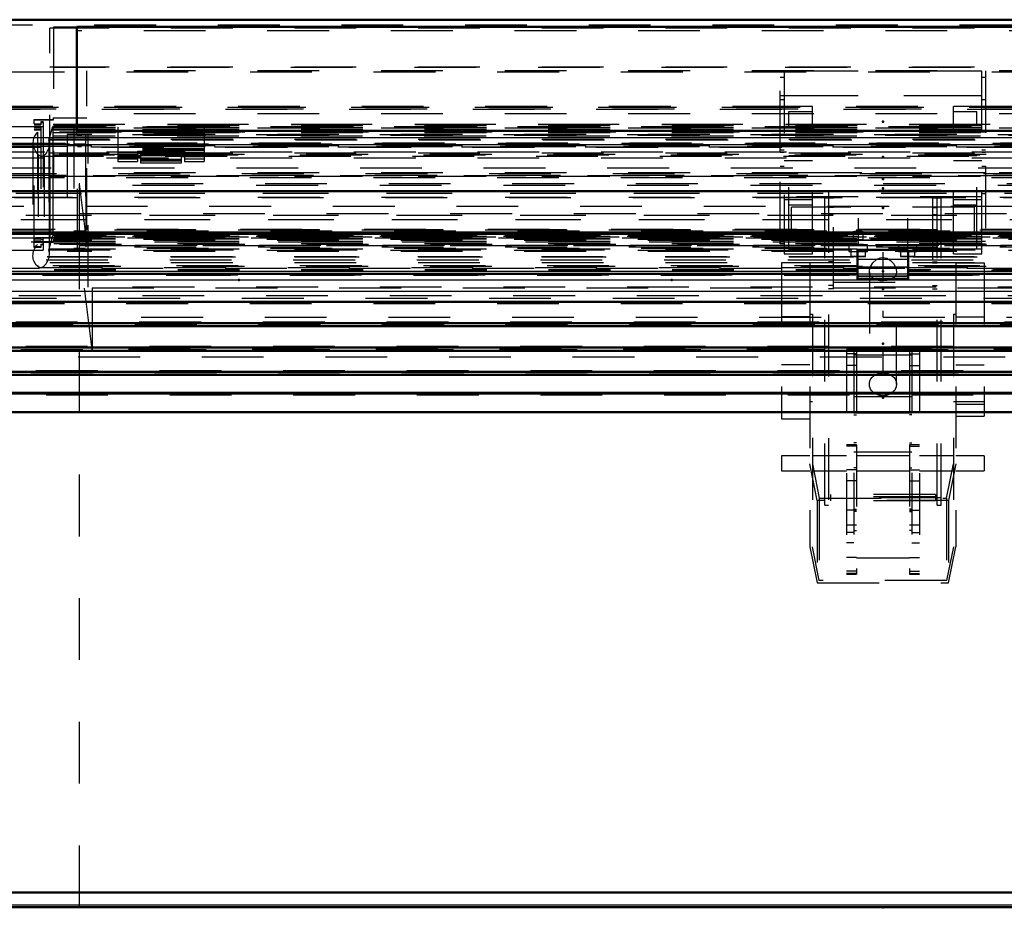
# Model space of a CAD drawing. Header units: millimetres. Extents: x 0 to 428, y 0 to 298.
# Tile 12 of 45: x 145 to 161, y 135 to 150. Entities that reach past the tile are written whole.
import ezdxf

# ---------------------------------------------------------------- set-up
doc = ezdxf.new("R2010")
doc.units = ezdxf.units.MM
doc.linetypes.add('Center', pattern=[1.5, 0.45, -0.5, 0.05, -0.5])
doc.linetypes.add('Dashed', pattern=[2, 1, -1])
for name, color, linetype, lineweight in [('am_0', 7, 'Continuous', 50), ('am_12', 3, 'Continuous', 25), ('am_3', 6, 'Dashed', 25), ('am_6', 2, 'Continuous', 35), ('am_7', 7, 'Center', 25), ('am_9', 7, 'Continuous', 50)]:
    doc.layers.add(name, color=color, linetype=linetype, lineweight=lineweight)

# ---------------------------------------------------------------- blocks, each defined once
blk = doc.blocks.new('32_FGS3001001502511U_0_in_FDFneo100150C2325N1N4N_300Cl0__1203')
at = {"layer": 'am_3'}
for p, q in [((157.212, 147.53), (157.212, 148.85)), ((157.212, 148.85), (160.532, 148.85)), ((160.472, 148.844), (157.272, 148.844)), ((157.272, 148.844), (157.272, 145.889)), ((160.472, 145.889), (160.472, 148.844)), ((160.532, 148.85), (160.532, 147.53)), ((157.272, 148.744), (157.212, 148.744)), ((160.532, 148.744), (160.472, 148.744)), ((157.212, 148.452), (160.532, 148.452)), ((157.212, 148.388), (157.272, 148.388)), ((160.472, 148.446), (157.272, 148.446)), ((160.472, 148.388), (160.532, 148.388)), ((157.732, 148.274), (157.272, 148.274)), ((157.352, 148.194), (157.732, 148.194)), ((157.352, 145.969), (157.352, 148.194)), ((157.732, 145.889), (157.732, 148.274)), ((160.472, 148.274), (160.012, 148.274)), ((160.012, 145.889), (160.012, 148.274)), ((160.012, 148.194), (160.392, 148.194)), ((160.392, 145.969), (160.392, 148.194)), ((157.212, 147.572), (157.272, 147.572)), ((157.272, 147.53), (157.212, 147.53)), ((160.472, 147.572), (160.532, 147.572)), ((160.532, 147.53), (160.472, 147.53)), ((157.272, 147.399), (157.732, 147.399)), ((157.732, 147.478), (157.352, 147.478)), ((160.392, 147.478), (160.012, 147.478)), ((160.012, 147.399), (160.472, 147.399)), ((157.212, 146.054), (157.212, 147.309)), ((157.212, 147.309), (157.272, 147.309)), ((160.532, 147.203), (157.212, 147.203)), ((157.272, 147.209), (160.472, 147.209)), ((160.472, 147.309), (160.532, 147.309)), ((160.532, 147.309), (160.532, 146.054)), ((157.272, 146.87), (157.212, 146.87)), ((157.212, 146.805), (160.532, 146.805)), ((160.472, 146.811), (157.272, 146.811)), ((157.732, 146.765), (157.272, 146.765)), ((160.472, 146.765), (160.012, 146.765)), ((160.472, 146.87), (160.532, 146.87)), ((157.352, 146.685), (157.732, 146.685)), ((160.012, 146.685), (160.392, 146.685)), ((157.212, 146.096), (157.272, 146.096)), ((160.472, 146.096), (160.532, 146.096)), ((157.272, 146.054), (157.212, 146.054)), ((157.732, 145.969), (157.352, 145.969)), ((160.392, 145.969), (160.012, 145.969)), ((160.472, 146.054), (160.532, 146.054)), ((157.272, 145.889), (157.732, 145.889)), ((160.012, 145.889), (160.472, 145.889))]:
    blk.add_line(p, q, dxfattribs=at)
at = {"layer": 'am_6'}
for tag, p, flags in [('NB', (165.532, 148.85), 8), ('NN', (165.532, 148.35), 8), ('NT', (165.532, 147.85), 8), ('NBSYN', (165.532, 147.35), 8), ('LINA', (165.532, 146.85), 8), ('CATALOG', (165.532, 146.35), 8), ('IDNR', (165.532, 145.85), 8), ('PN', (165.532, 145.35), 8), ('LODLEVEL', (165.532, 144.85), 8), ('L', (165.532, 144.35), 8), ('W', (165.532, 143.85), 8), ('DP', (165.532, 143.35), 8), ('OP', (165.532, 142.85), 8), ('PPATH', (165.532, 142.35), 8), ('ExcludeFromBOM', (165.532, 141.35), 8), ('PSOL_0', (165.532, 140.85), 9), ('PSOL_1', (165.532, 140.35), 9), ('PSOL_2', (165.532, 139.85), 9)]:
    blk.add_attdef(tag, p, '', height=0.5, dxfattribs=dict(at, flags=flags))
blk = doc.blocks.new('33_Flat_Glass_Skylight_300100150_6_0_in_FDFneo100150C2325N1N4N_300Cl0__1203')
at = {"layer": 'am_3'}
for p, q in [((172.55, 147.86), (145.194, 147.86)), ((145.194, 147.86), (145.194, 146.045)), ((145.287, 147.969), (145.287, 146.13)), ((172.457, 147.969), (145.287, 147.969)), ((172.457, 147.85), (145.287, 147.85)), ((145.377, 147.729), (145.439, 147.953)), ((145.439, 147.953), (145.439, 146.19)), ((172.305, 147.953), (145.439, 147.953)), ((145.12, 147.691), (145.12, 145.861)), ((172.367, 147.729), (145.377, 147.729)), ((145.377, 147.729), (145.377, 145.953)), ((145.386, 145.889), (145.386, 147.663)), ((145.202, 147.498), (145.2, 147.5)), ((145.2, 147.5), (145.2, 147.489)), ((145.2, 147.489), (145.202, 147.488)), ((172.542, 147.498), (145.202, 147.498)), ((145.202, 147.488), (145.202, 145.696)), ((145.261, 147.473), (172.483, 147.473)), ((172.44, 147.488), (145.304, 147.488)), ((145.304, 147.488), (145.304, 145.696)), ((172.457, 146.174), (145.287, 146.174)), ((145.377, 145.953), (145.439, 146.19)), ((172.305, 146.19), (145.439, 146.19)), ((172.55, 146.045), (145.194, 146.045)), ((145.287, 146.079), (145.287, 146.055)), ((172.457, 146.055), (145.287, 146.055)), ((172.367, 145.953), (145.377, 145.953)), ((145.2, 145.698), (145.2, 145.687)), ((145.202, 145.696), (145.2, 145.698)), ((145.202, 145.686), (145.2, 145.687)), ((172.542, 145.686), (145.202, 145.686)), ((145.245, 145.671), (172.499, 145.671)), ((172.44, 145.696), (145.304, 145.696))]:
    blk.add_line(p, q, dxfattribs=at)
for points in [[(145.194, 147.86), (145.179, 147.845), (145.166, 147.829), (145.154, 147.812), (145.144, 147.794), (145.135, 147.775), (145.129, 147.755), (145.124, 147.734), (145.121, 147.713), (145.12, 147.692), (145.12, 147.691)], [(145.12, 147.691), (145.121, 147.669), (145.124, 147.647), (145.129, 147.626), (145.135, 147.604), (145.143, 147.583), (145.154, 147.563), (145.165, 147.544), (145.179, 147.525), (145.193, 147.507), (145.2, 147.5)], [(145.386, 147.663), (145.385, 147.685), (145.382, 147.707), (145.378, 147.728), (145.377, 147.729)], [(145.304, 147.488), (145.32, 147.501), (145.334, 147.516), (145.346, 147.533), (145.357, 147.55), (145.367, 147.569), (145.374, 147.589), (145.38, 147.609), (145.384, 147.63), (145.386, 147.651), (145.386, 147.663)], [(145.202, 147.498), (145.207, 147.494), (145.213, 147.489), (145.219, 147.485), (145.225, 147.482), (145.231, 147.479), (145.238, 147.477), (145.244, 147.475), (145.251, 147.474), (145.258, 147.473), (145.261, 147.473)], [(145.261, 147.473), (145.268, 147.474), (145.274, 147.474), (145.281, 147.476), (145.287, 147.478), (145.293, 147.481), (145.298, 147.484), (145.304, 147.487), (145.304, 147.488)], [(145.12, 145.861), (145.121, 145.883), (145.124, 145.905), (145.129, 145.927), (145.135, 145.948), (145.143, 145.969), (145.154, 145.989), (145.165, 146.009), (145.179, 146.027), (145.193, 146.045), (145.194, 146.045)], [(145.386, 145.889), (145.385, 145.911), (145.382, 145.932), (145.378, 145.953), (145.377, 145.953)], [(145.2, 145.687), (145.185, 145.701), (145.171, 145.716), (145.158, 145.733), (145.148, 145.751), (145.138, 145.77), (145.131, 145.789), (145.126, 145.81), (145.122, 145.831), (145.12, 145.852), (145.12, 145.861)], [(145.304, 145.696), (145.32, 145.713), (145.334, 145.731), (145.346, 145.75), (145.357, 145.77), (145.367, 145.791), (145.374, 145.812), (145.38, 145.834), (145.384, 145.855), (145.386, 145.877), (145.386, 145.889)], [(145.202, 145.686), (145.207, 145.682), (145.213, 145.679), (145.219, 145.676), (145.225, 145.674), (145.231, 145.673), (145.238, 145.672), (145.244, 145.671), (145.245, 145.671)], [(145.245, 145.671), (145.252, 145.672), (145.258, 145.673), (145.265, 145.674), (145.272, 145.676), (145.278, 145.679), (145.284, 145.682), (145.29, 145.685), (145.296, 145.689), (145.301, 145.694), (145.304, 145.696)]]:
    blk.add_lwpolyline(points, dxfattribs=at)
at = {"layer": 'am_6'}
for tag, p, flags in [('NB', (177.624, 147.969), 8), ('NN', (177.624, 147.469), 8), ('NT', (177.624, 146.969), 8), ('NBSYN', (177.624, 146.469), 8), ('LINA', (177.624, 145.969), 8), ('CATALOG', (177.624, 145.469), 8), ('IDNR', (177.624, 144.969), 8), ('PN', (177.624, 144.469), 8), ('LODLEVEL', (177.624, 143.969), 8), ('L', (177.624, 143.469), 8), ('W', (177.624, 142.969), 8), ('PPATH', (177.624, 142.469), 8), ('ExcludeFromBOM', (177.624, 141.469), 8), ('PSOL_0', (177.624, 140.969), 9), ('PSOL_1', (177.624, 140.469), 9), ('PSOL_2', (177.624, 139.969), 9)]:
    blk.add_attdef(tag, p, '', height=0.5, dxfattribs=dict(at, flags=flags))
blk = doc.blocks.new('34_Flat_Glass_Skylight_300100150_12_0_in_FDFneo100150C2325N1N4N_300Cl0__1203')
at = {"layer": 'am_3'}
for p, q in [((145.674, 147.821), (145.674, 145.927)), ((172.07, 147.821), (145.674, 147.821)), ((145.838, 145.944), (145.838, 147.804)), ((171.906, 147.804), (145.838, 147.804)), ((172.07, 147.641), (145.674, 147.641)), ((171.906, 147.624), (145.838, 147.624)), ((172.07, 146.108), (145.674, 146.108)), ((171.906, 146.125), (145.838, 146.125)), ((172.07, 145.927), (145.674, 145.927)), ((171.906, 145.944), (145.838, 145.944))]:
    blk.add_line(p, q, dxfattribs=at)
at = {"layer": 'am_6'}
for tag, p, flags in [('NB', (177.07, 147.821), 8), ('NN', (177.07, 147.321), 8), ('NT', (177.07, 146.821), 8), ('NBSYN', (177.07, 146.321), 8), ('LINA', (177.07, 145.821), 8), ('CATALOG', (177.07, 145.321), 8), ('IDNR', (177.07, 144.821), 8), ('PN', (177.07, 144.321), 8), ('LODLEVEL', (177.07, 143.821), 8), ('L', (177.07, 143.321), 8), ('W', (177.07, 142.821), 8), ('PPATH', (177.07, 142.321), 8), ('ExcludeFromBOM', (177.07, 141.321), 8), ('PSOL_0', (177.07, 140.821), 9), ('PSOL_1', (177.07, 140.321), 9), ('PSOL_2', (177.07, 139.821), 9)]:
    blk.add_attdef(tag, p, '', height=0.5, dxfattribs=dict(at, flags=flags))
blk = doc.blocks.new('35_Flat_Glass_Skylight_300100150_5_0_in_FDFneo100150C2325N1N4N_300Cl0__1203')
at = {"layer": 'am_3'}
for p, q in [((145.782, 147.947), (145.782, 145.977)), ((171.962, 147.947), (145.782, 147.947)), ((145.982, 145.998), (145.982, 147.926)), ((171.762, 147.926), (145.982, 147.926)), ((171.962, 147.668), (145.782, 147.668)), ((171.762, 147.647), (145.982, 147.647)), ((171.962, 146.256), (145.782, 146.256)), ((171.762, 146.277), (145.982, 146.277)), ((171.962, 145.977), (145.782, 145.977)), ((171.762, 145.998), (145.982, 145.998))]:
    blk.add_line(p, q, dxfattribs=at)
at = {"layer": 'am_6'}
for tag, p, flags in [('NB', (176.962, 147.947), 8), ('NN', (176.962, 147.447), 8), ('NT', (176.962, 146.947), 8), ('NBSYN', (176.962, 146.447), 8), ('LINA', (176.962, 145.947), 8), ('CATALOG', (176.962, 145.447), 8), ('IDNR', (176.962, 144.947), 8), ('PN', (176.962, 144.447), 8), ('LODLEVEL', (176.962, 143.947), 8), ('L', (176.962, 143.447), 8), ('W', (176.962, 142.947), 8), ('PPATH', (176.962, 142.447), 8), ('ExcludeFromBOM', (176.962, 141.447), 8), ('PSOL_0', (176.962, 140.947), 9), ('PSOL_1', (176.962, 140.447), 9), ('PSOL_2', (176.962, 139.947), 9)]:
    blk.add_attdef(tag, p, '', height=0.5, dxfattribs=dict(at, flags=flags))
blk = doc.blocks.new('36_FGS3001001502C4U_0_in_FDFneo100150C2325N1N4N_300Cl0__1203')
at = {"layer": 'am_3'}
for p, q in [((145.452, 149.558), (145.452, 147.146)), ((172.292, 149.558), (145.452, 149.558)), ((172.292, 148.907), (145.452, 148.907)), ((145.452, 147.798), (172.292, 147.798)), ((145.452, 147.146), (172.292, 147.146))]:
    blk.add_line(p, q, dxfattribs=at)
at = {"layer": 'am_6'}
for tag, p, flags in [('NB', (177.292, 149.558), 8), ('NN', (177.292, 149.058), 8), ('NT', (177.292, 148.558), 8), ('NBSYN', (177.292, 148.058), 8), ('LINA', (177.292, 147.558), 8), ('CATALOG', (177.292, 147.058), 8), ('IDNR', (177.292, 146.558), 8), ('PN', (177.292, 146.058), 8), ('LODLEVEL', (177.292, 145.558), 8), ('L', (177.292, 145.058), 8), ('W', (177.292, 144.558), 8), ('TG', (177.292, 144.058), 8), ('TG1', (177.292, 143.558), 8), ('OC', (177.292, 143.058), 8), ('PPATH', (177.292, 142.558), 8), ('ExcludeFromBOM', (177.292, 141.558), 8), ('PSOL_0', (177.292, 141.058), 9), ('PSOL_1', (177.292, 140.558), 9), ('PSOL_2', (177.292, 140.058), 9), ('PSOL_3', (177.292, 139.558), 9)]:
    blk.add_attdef(tag, p, '', height=0.5, dxfattribs=dict(at, flags=flags))
blk = doc.blocks.new('37_FGS30010015025C3U_0_in_FDFneo100150C2325N1N4N_300Cl0__1203')
at = {"layer": 'am_0'}
for p, q in [((173.022, 149.679), (144.722, 149.679)), ((145.832, 149.563), (145.832, 147.882)), ((171.912, 149.563), (145.832, 149.563)), ((171.912, 147.882), (145.832, 147.882)), ((173.112, 146.903), (144.632, 146.903)), ((173.533, 146.238), (144.211, 146.238)), ((144.23, 146.213), (173.514, 146.213)), ((158.462, 145.958), (158.462, 145.484)), ((159.282, 145.958), (158.462, 145.958)), ((159.282, 145.958), (159.282, 145.484)), ((144.049, 145.569), (158.462, 145.569)), ((158.462, 145.484), (159.282, 145.484)), ((159.282, 145.569), (173.695, 145.569))]:
    blk.add_line(p, q, dxfattribs=at)
at = {"layer": 'am_12'}
for p, q in [((173.012, 149.678), (144.732, 149.678)), ((173.012, 147.767), (144.732, 147.767)), ((173.112, 147.657), (144.632, 147.657)), ((158.462, 145.606), (144.031, 145.606)), ((173.713, 145.606), (159.282, 145.606)), ((159.282, 145.519), (158.462, 145.519))]:
    blk.add_line(p, q, dxfattribs=at)
at = {"layer": 'am_3'}
for p, q in [((173.112, 149.589), (144.632, 149.589)), ((172.352, 149.542), (145.392, 149.542)), ((145.392, 147.14), (145.392, 149.542)), ((171.912, 149.496), (145.832, 149.496)), ((144.632, 148.835), (173.112, 148.835)), ((172.352, 148.913), (145.392, 148.913)), ((145.992, 146.278), (145.992, 148.85)), ((171.752, 148.85), (145.992, 148.85)), ((173.533, 148.258), (144.211, 148.258)), ((144.235, 148.229), (173.509, 148.229)), ((173.498, 148.232), (144.246, 148.232)), ((173.439, 148.276), (144.305, 148.276)), ((173.267, 148.258), (144.477, 148.258)), ((171.752, 148.155), (145.992, 148.155)), ((145.137, 148.064), (145.448, 148.064)), ((145.137, 145.995), (145.137, 148.064)), ((145.448, 148.056), (145.137, 148.056)), ((145.247, 148.027), (145.247, 147.977)), ((145.287, 148.027), (145.247, 148.027)), ((145.247, 148.017), (145.287, 148.017)), ((145.287, 148.027), (145.287, 147.969)), ((145.448, 148.091), (145.448, 148.056)), ((145.448, 148.091), (145.992, 148.091)), ((145.992, 148.086), (145.448, 148.086)), ((144.452, 147.953), (145.287, 147.953)), ((145.247, 147.99), (145.137, 147.99)), ((172.607, 147.985), (145.137, 147.985)), ((145.137, 147.977), (145.247, 147.977)), ((145.247, 147.934), (145.137, 147.934)), ((145.247, 147.929), (145.137, 147.929)), ((145.247, 147.905), (145.137, 147.905)), ((145.247, 147.894), (145.137, 147.894)), ((145.247, 147.89), (145.137, 147.89)), ((145.287, 147.945), (145.247, 147.945)), ((145.247, 147.945), (145.247, 146.079)), ((172.457, 147.937), (145.287, 147.937)), ((172.457, 147.934), (145.287, 147.934)), ((172.457, 147.929), (145.287, 147.929)), ((172.457, 147.905), (145.287, 147.905)), ((172.457, 147.894), (145.287, 147.894)), ((172.457, 147.85), (145.287, 147.85)), ((172.296, 147.982), (145.448, 147.982)), ((145.448, 146.191), (145.448, 147.982)), ((172.296, 147.952), (145.448, 147.952)), ((145.832, 147.816), (145.832, 147.882)), ((171.752, 147.925), (145.992, 147.925)), ((146.492, 147.939), (146.492, 147.668)), ((147.892, 147.939), (146.492, 147.939)), ((147.892, 147.897), (146.492, 147.897)), ((147.892, 147.893), (146.492, 147.893)), ((147.892, 147.854), (146.492, 147.854)), ((147.892, 147.846), (146.492, 147.846)), ((147.892, 147.939), (147.892, 147.668)), ((173.649, 147.678), (144.095, 147.678)), ((172.352, 147.77), (145.392, 147.77)), ((171.912, 147.816), (145.832, 147.816)), ((147.892, 147.811), (146.492, 147.811)), ((173.713, 147.663), (144.031, 147.663)), ((144.055, 147.622), (173.689, 147.622)), ((173.677, 147.625), (144.067, 147.625)), ((173.626, 147.659), (144.118, 147.659)), ((147.892, 147.518), (146.492, 147.518)), ((146.812, 147.55), (147.572, 147.55)), ((146.812, 147.55), (146.812, 147.386)), ((147.572, 147.522), (146.812, 147.522)), ((147.572, 147.55), (147.572, 147.386)), ((146.812, 147.505), (146.492, 147.505)), ((146.812, 147.483), (146.492, 147.483)), ((146.812, 147.477), (146.492, 147.477)), ((146.492, 147.464), (146.492, 147.386)), ((146.492, 147.426), (146.812, 147.426)), ((146.492, 147.386), (146.812, 147.386)), ((146.812, 147.515), (147.572, 147.515)), ((147.572, 147.476), (146.812, 147.476)), ((147.892, 147.505), (147.572, 147.505)), ((147.892, 147.483), (147.572, 147.483)), ((147.892, 147.477), (147.572, 147.477)), ((147.572, 147.426), (147.892, 147.426)), ((147.572, 147.386), (147.892, 147.386)), ((147.892, 147.464), (147.892, 147.386)), ((171.752, 147.203), (145.992, 147.203)), ((172.352, 147.14), (145.392, 147.14)), ((173.439, 146.276), (144.305, 146.276)), ((144.477, 146.293), (173.267, 146.293)), ((171.752, 146.278), (145.992, 146.278)), ((173.498, 146.22), (144.246, 146.22)), ((172.607, 146.159), (145.137, 146.159)), ((145.247, 146.135), (145.137, 146.135)), ((145.247, 146.13), (145.137, 146.13)), ((145.247, 146.095), (145.137, 146.095)), ((145.137, 146.091), (145.247, 146.091)), ((145.448, 146.087), (145.137, 146.087)), ((145.287, 146.119), (145.247, 146.119)), ((145.287, 146.055), (145.287, 146.135)), ((172.457, 146.135), (145.287, 146.135)), ((172.457, 146.13), (145.287, 146.13)), ((172.457, 146.091), (145.287, 146.091)), ((172.296, 146.221), (145.448, 146.221)), ((172.296, 146.191), (145.448, 146.191)), ((145.992, 146.117), (145.448, 146.117)), ((145.448, 146.117), (145.448, 146.08)), ((145.448, 146.112), (145.992, 146.112)), ((171.752, 146.186), (145.992, 146.186)), ((145.992, 146.112), (145.992, 146.186)), ((144.452, 145.952), (145.287, 145.952)), ((145.137, 146.08), (145.448, 146.08)), ((145.247, 146.079), (145.137, 146.079)), ((145.137, 146.008), (145.247, 146.008)), ((145.247, 145.995), (145.137, 145.995)), ((145.247, 146.047), (145.247, 145.995)), ((145.247, 146.047), (145.287, 146.047)), ((145.287, 146.037), (145.247, 146.037)), ((172.457, 146.079), (145.287, 146.079)), ((172.457, 146.055), (145.287, 146.055)), ((145.287, 146.047), (145.287, 145.952)), ((172.457, 145.968), (145.287, 145.968)), ((159.282, 145.801), (158.462, 145.801)), ((158.462, 145.634), (144.095, 145.634)), ((158.462, 145.62), (144.118, 145.62)), ((158.462, 145.679), (159.282, 145.679)), ((173.649, 145.634), (159.282, 145.634)), ((173.626, 145.62), (159.282, 145.62)), ((158.462, 145.576), (144.067, 145.576)), ((159.282, 145.53), (158.462, 145.53)), ((159.282, 145.484), (158.462, 145.484)), ((173.677, 145.576), (159.282, 145.576))]:
    blk.add_line(p, q, dxfattribs=at)
at = {"layer": 'am_6'}
for tag, p, flags in [('NB', (178.717, 149.679), 8), ('NN', (178.717, 149.179), 8), ('NT', (178.717, 148.679), 8), ('NBSYN', (178.717, 148.179), 8), ('LINA', (178.717, 147.679), 8), ('CATALOG', (178.717, 147.179), 8), ('IDNR', (178.717, 146.679), 8), ('PN', (178.717, 146.179), 8), ('LODLEVEL', (178.717, 145.679), 8), ('L', (178.717, 145.179), 8), ('W', (178.717, 144.679), 8), ('DP', (178.717, 144.179), 8), ('OP', (178.717, 143.679), 8), ('OC', (178.717, 143.179), 8), ('ExcludeFromBOM', (178.717, 142.179), 8), ('PSOL_0', (178.717, 141.679), 9), ('PSOL_1', (178.717, 141.179), 9), ('PSOL_2', (178.717, 140.679), 9)]:
    blk.add_attdef(tag, p, '', height=0.5, dxfattribs=dict(at, flags=flags))
blk = doc.blocks.new('38_Flat_Glass_Skylight_3001001502_2_0_in_FDFneo100150C2325N1N4N_300Cl0__1203')
at = {"layer": 'am_0'}
for p, q in [((173.658, 145.114), (144.086, 145.114)), ((173.903, 144.771), (143.841, 144.771)), ((173.823, 144.719), (143.921, 144.719)), ((174.066, 144.377), (143.678, 144.377)), ((173.987, 144.325), (143.757, 144.325)), ((174.23, 143.984), (143.514, 143.984)), ((174.15, 143.932), (143.594, 143.932)), ((174.446, 143.634), (143.298, 143.634)), ((174.356, 143.643), (143.388, 143.643)), ((174.468, 143.333), (143.276, 143.333))]:
    blk.add_line(p, q, dxfattribs=at)
at = {"layer": 'am_12'}
for p, q in [((158.462, 145.564), (144.432, 145.564)), ((173.312, 145.464), (144.432, 145.464)), ((173.312, 145.564), (159.282, 145.564)), ((173.412, 145.281), (144.332, 145.281))]:
    blk.add_line(p, q, dxfattribs=at)
at = {"layer": 'am_3'}
for p, q in [((172.352, 147.739), (145.392, 147.739)), ((171.776, 147.818), (145.968, 147.818)), ((145.968, 147.818), (145.968, 146.027)), ((171.776, 147.679), (145.968, 147.679)), ((146.012, 145.355), (146.012, 147.814)), ((171.732, 147.814), (146.012, 147.814)), ((173.312, 147.537), (144.432, 147.537)), ((173.237, 147.613), (144.507, 147.613)), ((173.228, 147.612), (144.516, 147.612)), ((172.352, 147.521), (145.392, 147.521)), ((146.492, 147.668), (146.492, 147.464)), ((147.892, 147.668), (146.492, 147.668)), ((147.892, 147.626), (146.492, 147.626)), ((147.892, 147.592), (146.492, 147.592)), ((147.892, 147.571), (146.492, 147.571)), ((147.892, 147.563), (146.492, 147.563)), ((146.862, 147.529), (146.492, 147.529)), ((147.892, 147.523), (146.492, 147.523)), ((146.862, 147.546), (146.862, 147.366)), ((147.522, 147.546), (146.862, 147.546)), ((147.522, 147.366), (147.522, 147.546)), ((147.892, 147.529), (147.522, 147.529)), ((147.892, 147.668), (147.892, 147.464)), ((173.312, 147.437), (144.432, 147.437)), ((146.492, 147.464), (146.862, 147.464)), ((147.522, 147.506), (146.862, 147.506)), ((147.522, 147.487), (146.862, 147.487)), ((147.522, 147.48), (146.862, 147.48)), ((147.522, 147.42), (146.862, 147.42)), ((146.862, 147.406), (147.522, 147.406)), ((147.522, 147.393), (146.862, 147.393)), ((146.862, 147.366), (147.522, 147.366)), ((147.522, 147.464), (147.892, 147.464)), ((173.412, 147.276), (144.332, 147.276)), ((173.658, 147.16), (144.086, 147.16)), ((173.629, 147.123), (144.115, 147.123)), ((173.501, 147.183), (144.243, 147.183)), ((145.392, 147.14), (145.392, 145.748)), ((171.732, 146.998), (146.012, 146.998)), ((173.903, 146.868), (143.841, 146.868)), ((173.841, 146.87), (143.903, 146.87)), ((173.823, 146.799), (143.921, 146.799)), ((173.761, 146.801), (143.983, 146.801)), ((174.066, 146.509), (143.678, 146.509)), ((174.004, 146.51), (143.74, 146.51)), ((173.987, 146.44), (143.757, 146.44)), ((173.925, 146.442), (143.819, 146.442)), ((174.23, 146.149), (143.514, 146.149)), ((174.168, 146.151), (143.576, 146.151)), ((171.776, 146.166), (145.968, 146.166)), ((171.732, 146.171), (146.012, 146.171)), ((174.15, 146.08), (143.594, 146.08)), ((174.089, 146.082), (143.656, 146.082)), ((172.352, 145.967), (145.392, 145.967)), ((171.776, 146.027), (145.968, 146.027)), ((174.356, 145.835), (143.388, 145.835)), ((174.348, 145.844), (143.396, 145.844)), ((143.396, 145.844), (174.348, 145.844)), ((174.332, 145.79), (143.412, 145.79)), ((173.228, 145.656), (144.516, 145.656)), ((172.352, 145.748), (145.392, 145.748)), ((143.276, 145.548), (174.468, 145.548)), ((174.435, 145.545), (143.309, 145.545)), ((143.319, 145.544), (174.425, 145.544)), ((159.282, 145.564), (158.462, 145.564)), ((171.732, 145.355), (146.012, 145.355)), ((173.501, 145.17), (144.243, 145.17)), ((173.629, 145.084), (144.115, 145.084)), ((173.841, 144.786), (143.903, 144.786)), ((173.761, 144.733), (143.983, 144.733)), ((174.004, 144.392), (143.74, 144.392)), ((173.925, 144.34), (143.819, 144.34)), ((174.168, 143.998), (143.576, 143.998)), ((174.089, 143.946), (143.656, 143.946)), ((174.332, 143.604), (143.412, 143.604)), ((174.435, 143.336), (143.309, 143.336))]:
    blk.add_line(p, q, dxfattribs=at)
at = {"layer": 'am_6'}
for tag, p, flags in [('NB', (179.587, 147.818), 8), ('NN', (179.587, 147.318), 8), ('NT', (179.587, 146.818), 8), ('NBSYN', (179.587, 146.318), 8), ('LINA', (179.587, 145.818), 8), ('CATALOG', (179.587, 145.318), 8), ('IDNR', (179.587, 144.818), 8), ('PN', (179.587, 144.318), 8), ('LODLEVEL', (179.587, 143.818), 8), ('L', (179.587, 143.318), 8), ('W', (179.587, 142.818), 8), ('DP', (179.587, 142.318), 8), ('ExcludeFromBOM', (179.587, 141.318), 8), ('PSOL_0', (179.587, 140.818), 9), ('PSOL_1', (179.587, 140.318), 9)]:
    blk.add_attdef(tag, p, '', height=0.5, dxfattribs=dict(at, flags=flags))
blk = doc.blocks.new('39_FGS30010015025314U_0_in_FDFneo100150C2325N1N4N_300Cl0__1203')
at = {"layer": 'am_3'}
for p, q in [((173.092, 147.152), (144.652, 147.152)), ((145.868, 147.026), (145.868, 146.026)), ((145.868, 147.026), (146.076, 145.344)), ((171.876, 147.026), (145.868, 147.026)), ((144.652, 146.152), (173.092, 146.152)), ((145.868, 146.026), (171.876, 146.026)), ((146.076, 144.344), (145.868, 146.026)), ((146.076, 145.344), (146.076, 144.344)), ((146.076, 145.344), (171.668, 145.344)), ((144.892, 145.218), (172.852, 145.218)), ((171.668, 144.344), (146.076, 144.344)), ((172.852, 144.218), (144.892, 144.218))]:
    blk.add_line(p, q, dxfattribs=at)
at = {"layer": 'am_6'}
for tag, p, flags in [('NB', (178.092, 147.152), 8), ('NN', (178.092, 146.652), 8), ('NT', (178.092, 146.152), 8), ('NBSYN', (178.092, 145.652), 8), ('LINA', (178.092, 145.152), 8), ('CATALOG', (178.092, 144.652), 8), ('IDNR', (178.092, 144.152), 8), ('PN', (178.092, 143.652), 8), ('LODLEVEL', (178.092, 143.152), 8), ('L', (178.092, 142.652), 8), ('W', (178.092, 142.152), 8), ('DP', (178.092, 141.652), 8), ('OP', (178.092, 141.152), 8), ('BA', (178.092, 140.652), 8), ('ExcludeFromBOM', (178.092, 139.652), 8), ('PSOL_0', (178.092, 139.152), 9), ('PSOL_1', (178.092, 138.652), 9), ('PSOL_2', (178.092, 138.152), 9)]:
    blk.add_attdef(tag, p, '', height=0.5, dxfattribs=dict(at, flags=flags))
blk = doc.blocks.new('40_FGS30010015025C310U_0_in_FDFneo100150C2325N1N4N_300Cl0__1203')
at = {"layer": 'am_3'}
for p, q in [((157.932, 141.824), (157.932, 146.917)), ((159.812, 146.917), (157.932, 146.917)), ((157.992, 146.91), (159.752, 146.91)), ((157.992, 146.91), (157.992, 141.824)), ((159.752, 141.824), (159.752, 146.91)), ((159.812, 141.824), (159.812, 146.917)), ((157.932, 146.796), (157.992, 146.796)), ((158.072, 146.794), (157.992, 146.794)), ((158.072, 145.325), (158.072, 146.794)), ((159.752, 146.794), (159.672, 146.794)), ((159.672, 146.794), (159.672, 145.325)), ((159.752, 146.796), (159.812, 146.796)), ((160.352, 146.647), (157.392, 146.647)), ((157.392, 146.247), (157.392, 146.647)), ((158.072, 146.64), (157.992, 146.64)), ((159.672, 146.64), (159.752, 146.64)), ((160.352, 146.247), (160.352, 146.647)), ((158.072, 146.528), (157.992, 146.528)), ((159.672, 146.528), (159.752, 146.528)), ((157.392, 146.247), (158.393, 146.247)), ((158.392, 146.248), (158.392, 146.117)), ((158.551, 146.247), (159.193, 146.247)), ((158.552, 146.117), (158.552, 146.248)), ((159.192, 146.248), (159.192, 146.117)), ((159.351, 146.247), (160.352, 146.247)), ((159.352, 146.117), (159.352, 146.248)), ((157.992, 146.209), (159.752, 146.209)), ((158.072, 146.117), (157.992, 146.117)), ((157.992, 146.116), (159.752, 146.116)), ((158.072, 146.109), (157.992, 146.109)), ((159.672, 146.129), (158.072, 146.129)), ((159.672, 146.114), (158.072, 146.114)), ((158.072, 146.113), (159.672, 146.113)), ((159.672, 146.117), (159.752, 146.117)), ((159.672, 146.109), (159.752, 146.109)), ((158.072, 146.038), (157.992, 146.038)), ((159.752, 146.036), (157.992, 146.036)), ((158.322, 146.037), (158.322, 145.927)), ((158.354, 145.927), (158.354, 145.847)), ((158.59, 145.847), (158.59, 145.927)), ((158.622, 145.927), (158.622, 146.037)), ((159.122, 146.037), (159.122, 145.927)), ((159.154, 145.927), (159.154, 145.847)), ((159.39, 145.847), (159.39, 145.927)), ((159.422, 145.927), (159.422, 146.037)), ((159.752, 146.038), (159.672, 146.038)), ((157.232, 145.748), (157.232, 143.224)), ((157.692, 145.748), (157.232, 145.748)), ((157.692, 145.748), (157.692, 141.15)), ((158.072, 145.761), (157.992, 145.761)), ((158.072, 145.746), (157.992, 145.746)), ((159.672, 145.761), (159.752, 145.761)), ((159.672, 145.746), (159.752, 145.746)), ((160.052, 145.748), (160.052, 141.15)), ((160.052, 145.748), (160.512, 145.748)), ((160.512, 145.748), (160.512, 143.264)), ((158.653, 145.603), (158.653, 143.783)), ((159.092, 143.783), (159.092, 145.602)), ((158.072, 145.382), (157.992, 145.382)), ((158.072, 145.325), (157.992, 145.325)), ((158.072, 145.435), (159.672, 145.435)), ((159.672, 145.382), (159.752, 145.382)), ((159.672, 145.325), (159.752, 145.325)), ((157.692, 144.875), (157.232, 144.875)), ((157.692, 144.914), (157.732, 144.914)), ((157.732, 144.914), (157.732, 141.15)), ((160.012, 144.914), (160.052, 144.914)), ((160.012, 144.914), (160.012, 141.15)), ((160.052, 144.875), (160.512, 144.875)), ((158.442, 144.344), (158.282, 144.344)), ((158.282, 144.344), (158.282, 140.708)), ((158.402, 144.351), (158.402, 141.217)), ((159.342, 144.351), (158.402, 144.351)), ((158.442, 144.344), (158.442, 142.835)), ((159.302, 144.344), (159.302, 142.835)), ((159.462, 144.344), (159.302, 144.344)), ((159.342, 144.351), (159.342, 141.217)), ((159.462, 144.344), (159.462, 140.708)), ((158.442, 144.272), (158.282, 144.272)), ((159.342, 144.251), (158.402, 144.251)), ((159.302, 144.272), (159.462, 144.272)), ((157.692, 144.097), (157.232, 144.097)), ((158.442, 144.083), (158.282, 144.083)), ((159.302, 144.083), (159.462, 144.083)), ((160.052, 144.097), (160.512, 144.097)), ((159.342, 143.577), (158.402, 143.577)), ((157.732, 143.498), (157.692, 143.498)), ((160.512, 143.498), (160.012, 143.498)), ((160.052, 143.46), (160.512, 143.46)), ((157.232, 143.224), (157.692, 143.224)), ((159.342, 143.315), (158.402, 143.315)), ((158.402, 143.287), (158.442, 143.287)), ((159.342, 143.287), (159.302, 143.287)), ((160.052, 143.264), (160.512, 143.264)), ((158.442, 142.803), (158.282, 142.803)), ((158.442, 142.783), (158.282, 142.783)), ((158.442, 142.835), (158.402, 142.835)), ((158.442, 142.803), (158.442, 140.708)), ((159.302, 142.835), (159.342, 142.835)), ((159.462, 142.803), (159.302, 142.803)), ((159.302, 142.803), (159.302, 140.708)), ((159.302, 142.783), (159.462, 142.783)), ((157.232, 142.623), (157.232, 142.383)), ((157.692, 142.623), (157.232, 142.623)), ((158.282, 142.623), (157.732, 142.623)), ((159.342, 142.682), (158.402, 142.682)), ((159.302, 142.623), (158.442, 142.623)), ((160.012, 142.623), (159.462, 142.623)), ((160.512, 142.623), (160.052, 142.623)), ((160.512, 142.623), (160.512, 142.383)), ((157.809, 141.9), (157.692, 142.496)), ((157.732, 142.496), (157.841, 141.939)), ((158.442, 142.431), (158.402, 142.431)), ((159.302, 142.431), (159.342, 142.431)), ((159.903, 141.939), (160.012, 142.496)), ((160.052, 142.496), (159.935, 141.9)), ((157.232, 142.383), (157.692, 142.383)), ((157.732, 142.383), (158.282, 142.383)), ((158.442, 142.4), (158.282, 142.4)), ((158.442, 142.383), (159.302, 142.383)), ((159.302, 142.4), (159.462, 142.4)), ((159.462, 142.383), (160.012, 142.383)), ((160.052, 142.383), (160.512, 142.383)), ((158.442, 142.222), (158.282, 142.222)), ((159.302, 142.222), (159.462, 142.222)), ((159.812, 141.946), (157.932, 141.946)), ((158.022, 141.998), (158.022, 141.899)), ((159.722, 141.998), (158.022, 141.998)), ((159.722, 141.959), (158.022, 141.959)), ((159.722, 141.998), (159.722, 141.899)), ((159.935, 141.9), (157.809, 141.9)), ((157.809, 141.9), (157.809, 140.57)), ((157.841, 141.939), (159.903, 141.939)), ((157.841, 141.939), (157.841, 140.609)), ((157.932, 141.824), (157.992, 141.824)), ((157.992, 141.938), (158.022, 141.938)), ((159.722, 141.899), (158.022, 141.899)), ((159.722, 141.938), (159.752, 141.938)), ((159.752, 141.824), (159.812, 141.824)), ((159.903, 141.939), (159.903, 140.609)), ((159.935, 141.9), (159.935, 140.57)), ((158.442, 141.748), (158.282, 141.748)), ((158.402, 141.76), (158.442, 141.76)), ((158.442, 141.722), (158.402, 141.722)), ((159.342, 141.76), (159.302, 141.76)), ((159.302, 141.748), (159.462, 141.748)), ((159.302, 141.722), (159.342, 141.722)), ((158.442, 141.502), (158.282, 141.502)), ((159.462, 141.502), (159.302, 141.502)), ((158.402, 141.386), (158.282, 141.386)), ((158.402, 141.414), (158.442, 141.414)), ((159.342, 141.414), (159.302, 141.414)), ((159.342, 141.386), (159.462, 141.386)), ((157.692, 141.15), (157.809, 140.57)), ((157.841, 140.609), (157.732, 141.15)), ((158.402, 141.217), (158.282, 141.217)), ((159.342, 141.217), (159.462, 141.217)), ((160.012, 141.15), (159.903, 140.609)), ((159.935, 140.57), (160.052, 141.15)), ((158.442, 140.979), (158.282, 140.979)), ((159.302, 140.971), (158.442, 140.971)), ((159.302, 140.979), (159.462, 140.979)), ((158.442, 140.76), (158.282, 140.76)), ((158.442, 140.721), (158.282, 140.721)), ((158.282, 140.708), (158.442, 140.708)), ((159.302, 140.76), (159.462, 140.76)), ((159.302, 140.721), (159.462, 140.721)), ((159.302, 140.708), (159.462, 140.708)), ((157.809, 140.57), (159.935, 140.57)), ((159.903, 140.609), (157.841, 140.609))]:
    blk.add_line(p, q, dxfattribs=at)
for points in [[(158.419, 146.256), (158.416, 146.255), (158.4, 146.25), (158.393, 146.248), (158.392, 146.247)], [(158.394, 146.248), (158.394, 146.248), (158.403, 146.252), (158.419, 146.257), (158.442, 146.262), (158.467, 146.265), (158.472, 146.265)], [(158.472, 146.265), (158.497, 146.263), (158.52, 146.259), (158.538, 146.253), (158.549, 146.249)], [(158.552, 146.247), (158.552, 146.248), (158.546, 146.25), (158.533, 146.254), (158.525, 146.256)], [(159.219, 146.256), (159.216, 146.255), (159.2, 146.25), (159.193, 146.248), (159.192, 146.247)], [(159.194, 146.248), (159.194, 146.248), (159.203, 146.252), (159.219, 146.257), (159.242, 146.262), (159.267, 146.265), (159.272, 146.265)], [(159.272, 146.265), (159.297, 146.263), (159.32, 146.259), (159.338, 146.253), (159.349, 146.249)], [(159.352, 146.247), (159.352, 146.248), (159.346, 146.25), (159.333, 146.254), (159.325, 146.256)], [(158.653, 145.602), (158.656, 145.634), (158.674, 145.69), (158.71, 145.746), (158.767, 145.798), (158.828, 145.826), (158.872, 145.832)], [(158.872, 145.832), (158.936, 145.82), (158.991, 145.788), (159.043, 145.735), (159.081, 145.663), (159.092, 145.602)], [(159.092, 145.602), (159.091, 145.597), (159.081, 145.547), (159.054, 145.508), (159.008, 145.477), (158.939, 145.458), (158.881, 145.454), (158.822, 145.456), (158.77, 145.466), (158.717, 145.487), (158.672, 145.529), (158.654, 145.577), (158.653, 145.602)], [(158.653, 143.783), (158.653, 143.799), (158.656, 143.815), (158.66, 143.831), (158.666, 143.847), (158.673, 143.862), (158.682, 143.876), (158.692, 143.89), (158.704, 143.903), (158.717, 143.915), (158.731, 143.926), (158.746, 143.936), (158.762, 143.945), (158.779, 143.952), (158.797, 143.959), (158.815, 143.964), (158.834, 143.967), (158.853, 143.969), (158.872, 143.97), (158.891, 143.969), (158.91, 143.967), (158.929, 143.964), (158.947, 143.959), (158.965, 143.952), (158.982, 143.945), (158.998, 143.936), (159.013, 143.926), (159.027, 143.915), (159.04, 143.903), (159.052, 143.89), (159.062, 143.876), (159.071, 143.862), (159.078, 143.847), (159.084, 143.831), (159.088, 143.815), (159.091, 143.799), (159.092, 143.783)], [(158.872, 143.596), (158.853, 143.597), (158.834, 143.599), (158.815, 143.602), (158.797, 143.607), (158.779, 143.614), (158.762, 143.621), (158.746, 143.63), (158.731, 143.64), (158.717, 143.651), (158.704, 143.663), (158.692, 143.676), (158.682, 143.689), (158.673, 143.704), (158.666, 143.719), (158.66, 143.735), (158.656, 143.75), (158.653, 143.767), (158.653, 143.783)], [(159.092, 143.783), (159.091, 143.767), (159.088, 143.75), (159.084, 143.735), (159.078, 143.719), (159.071, 143.704), (159.062, 143.689), (159.052, 143.676), (159.04, 143.663), (159.027, 143.651), (159.013, 143.64), (158.998, 143.63), (158.982, 143.621), (158.965, 143.614), (158.947, 143.607), (158.929, 143.602), (158.91, 143.599), (158.891, 143.597), (158.872, 143.596)]]:
    blk.add_lwpolyline(points, dxfattribs=at)
for centre, major_axis in [((158.472, 146.117), (-0.08, 0)), ((159.272, 146.117), (-0.08, 0)), ((158.472, 146.037), (-0.15, 0)), ((158.472, 145.927), (-0.15, 0)), ((158.472, 145.927), (-0.118, 0)), ((159.272, 146.037), (-0.15, 0)), ((159.272, 145.927), (-0.15, 0)), ((159.272, 145.927), (-0.118, 0)), ((158.472, 145.847), (-0.118, 0)), ((159.272, 145.847), (-0.118, 0))]:
    blk.add_ellipse(centre, major_axis=major_axis, ratio=0.008639, dxfattribs=at)
at = {"layer": 'am_7'}
for p, q in [((158.472, 146.468), (158.472, 145.843)), ((159.272, 146.468), (159.272, 145.843)), ((158.872, 145.921), (158.872, 143.635))]:
    blk.add_line(p, q, dxfattribs=at)
at = {"layer": 'am_6'}
for tag, p, flags in [('NB', (165.512, 146.917), 8), ('NN', (165.512, 146.417), 8), ('NT', (165.512, 145.917), 8), ('NBSYN', (165.512, 145.417), 8), ('LINA', (165.512, 144.917), 8), ('CATALOG', (165.512, 144.417), 8), ('IDNR', (165.512, 143.917), 8), ('PN', (165.512, 143.417), 8), ('LODLEVEL', (165.512, 142.917), 8), ('L', (165.512, 142.417), 8), ('W', (165.512, 141.917), 8), ('DP', (165.512, 141.417), 8), ('OP', (165.512, 140.917), 8), ('OC', (165.512, 140.417), 8), ('BA', (165.512, 139.917), 8), ('ExcludeFromBOM', (165.512, 138.917), 8), ('PSOL_0', (165.512, 138.417), 9), ('PSOL_1', (165.512, 137.917), 9), ('PSOL_2', (165.512, 137.417), 9), ('PSOL_3', (165.512, 136.917), 9)]:
    blk.add_attdef(tag, p, '', height=0.5, dxfattribs=dict(at, flags=flags))
blk = doc.blocks.new('41_FGS30010015025301U_0_in_FDFneo100150C2325N1N4N_300Cl0__1203')
at = {"layer": 'am_0'}
for p, q in [((144.771, 135.563), (172.973, 135.563)), ((142.472, 135.322), (175.272, 135.322))]:
    blk.add_line(p, q, dxfattribs=at)
at = {"layer": 'am_12'}
blk.add_line((142.47, 135.362), (175.274, 135.362), dxfattribs=at)
at = {"layer": 'am_3'}
for p, q in [((172.973, 146.659), (144.771, 146.659)), ((145.872, 135.322), (145.872, 146.543)), ((145.872, 146.543), (171.872, 146.543)), ((171.872, 144.861), (145.872, 144.861)), ((144.771, 144.746), (172.973, 144.746))]:
    blk.add_line(p, q, dxfattribs=at)
at = {"layer": 'am_6'}
for tag, p, flags in [('NB', (180.292, 146.659), 8), ('NN', (180.292, 146.159), 8), ('NT', (180.292, 145.659), 8), ('NBSYN', (180.292, 145.159), 8), ('LINA', (180.292, 144.659), 8), ('CATALOG', (180.292, 144.159), 8), ('IDNR', (180.292, 143.659), 8), ('PN', (180.292, 143.159), 8), ('LODLEVEL', (180.292, 142.659), 8), ('L', (180.292, 142.159), 8), ('W', (180.292, 141.659), 8), ('DP', (180.292, 141.159), 8), ('OP', (180.292, 140.659), 8), ('BA', (180.292, 140.159), 8), ('RT', (180.292, 139.659), 8), ('ExcludeFromBOM', (180.292, 138.659), 8), ('PSOL_0', (180.292, 138.159), 9), ('PSOL_1', (180.292, 137.659), 9), ('PSOL_2', (180.292, 137.159), 9)]:
    blk.add_attdef(tag, p, '', height=0.5, dxfattribs=dict(at, flags=flags))

msp = doc.modelspace()

# ---------------------------------------------------------------- linework, layer by layer
at = {"layer": 'am_9'}
for p in [(158.872, 148.027), (158.872, 148.027), (158.872, 147.456), (158.872, 147.456), (158.872, 147.102), (158.872, 147.102), (158.872, 147.102), (158.872, 146.952), (158.872, 146.952), (158.872, 146.648), (158.872, 146.634), (158.872, 146.177), (158.872, 146.177), (158.872, 146.177), (158.872, 145.606), (148.452, 145.466), (155.452, 145.466), (158.872, 145.466), (158.872, 145.322), (158.872, 144.441), (158.872, 143.564), (158.872, 143.564), (158.872, 135.322), (158.872, 135.322), (158.872, 135.322), (158.872, 135.322), (158.872, 135.322)]:
    msp.add_point(p, dxfattribs=at)

# ---------------------------------------------------------------- block references
for name in ['37_FGS30010015025C3U_0_in_FDFneo100150C2325N1N4N_300Cl0__1203', '36_FGS3001001502C4U_0_in_FDFneo100150C2325N1N4N_300Cl0__1203', '32_FGS3001001502511U_0_in_FDFneo100150C2325N1N4N_300Cl0__1203', '33_Flat_Glass_Skylight_300100150_6_0_in_FDFneo100150C2325N1N4N_300Cl0__1203', '35_Flat_Glass_Skylight_300100150_5_0_in_FDFneo100150C2325N1N4N_300Cl0__1203', '38_Flat_Glass_Skylight_3001001502_2_0_in_FDFneo100150C2325N1N4N_300Cl0__1203', '34_Flat_Glass_Skylight_300100150_12_0_in_FDFneo100150C2325N1N4N_300Cl0__1203', '39_FGS30010015025314U_0_in_FDFneo100150C2325N1N4N_300Cl0__1203', '40_FGS30010015025C310U_0_in_FDFneo100150C2325N1N4N_300Cl0__1203', '41_FGS30010015025301U_0_in_FDFneo100150C2325N1N4N_300Cl0__1203']:
    msp.add_blockref(name, (0, 0))

doc.saveas('drawing.dxf')
